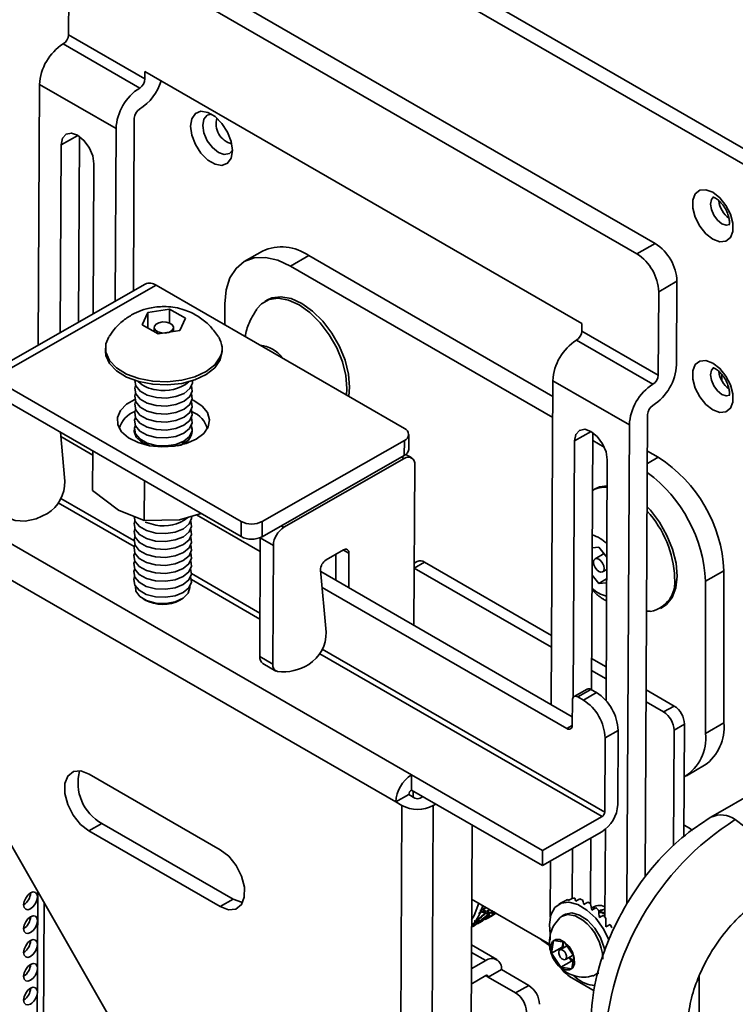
# Model space of a CAD drawing. Header units: millimetres. Extents: x 1 to 1119, y -1 to 863.
# Tile 201 of 211: x 1007 to 1032, y 624 to 658. Entities that reach past the tile are written whole.
import ezdxf

# ---------------------------------------------------------------- set-up
doc = ezdxf.new("R2010")
doc.units = ezdxf.units.MM

msp = doc.modelspace()

# ---------------------------------------------------------------- linework, layer by layer
at = {"color": 7, "linetype": 'Continuous', "lineweight": 35}
for p, q in [((1038.8686, 649.3865), (754.6574, 813.4581)), ((754.255, 813.146), (1038.7995, 648.882)), ((1028.8205, 650.1856), (1010.1116, 660.986)), ((1009.4854, 660.6287), (1028.1942, 649.8283)), ((1008.7186, 657.3354), (1008.7327, 660.194)), ((1011.3378, 655.8233), (1008.7186, 657.3354)), ((1008.538, 657.0249), (1011.1572, 655.5128)), ((978.5632, 656.1615), (1020.471, 631.9686)), ((1011.3391, 656.0821), (1011.3378, 655.8233)), ((1026.3062, 647.4418), (1011.3391, 656.0821)), ((1007.6834, 646.7053), (1007.7275, 655.6318)), ((1010.3468, 654.1198), (1007.7275, 655.6318)), ((1019.9309, 631.0402), (978.0231, 655.2331)), ((1010.9437, 648.5659), (1010.973, 654.4771)), ((1010.3468, 654.1198), (1010.3175, 648.2085)), ((1009.0937, 653.8532), (1009.0622, 647.4921)), ((1008.4678, 653.5666), (1008.436, 647.1348)), ((1009.5649, 647.779), (1009.5903, 652.9185)), ((1028.1942, 649.8283), (1028.8205, 650.1856)), ((1015.3643, 649.9248), (1014.7381, 649.5633)), ((1016.9517, 649.7676), (1016.3255, 649.4061)), ((1025.3112, 644.9417), (1016.9517, 649.7676)), ((1016.3255, 649.4061), (1025.3076, 644.2208)), ((1011.3424, 648.7934), (1005.7504, 645.6022)), ((1011.7219, 648.7557), (1006.1299, 645.5645)), ((1011.7219, 648.7557), (1020.2271, 643.8457)), ((1029.5645, 648.887), (1028.9383, 648.5296)), ((1029.5504, 646.0283), (1029.5645, 648.887)), ((1028.9383, 648.5296), (1028.9242, 645.6709)), ((1014.0804, 647.3941), (1014.0804, 648.1096)), ((1015.5331, 648.2509), (1015.4435, 648.1992)), ((1011.4377, 647.8215), (1011.2449, 647.3944)), ((1011.4351, 647.2865), (1011.4377, 647.8215)), ((1012.1796, 647.9371), (1011.4377, 647.8215)), ((1012.1772, 647.4592), (1012.1796, 647.9371)), ((1012.7285, 647.6255), (1012.1796, 647.9371)), ((1011.2449, 647.3944), (1011.7939, 647.0829)), ((1012.5357, 647.1984), (1012.7285, 647.6255)), ((1026.3049, 647.183), (1026.3062, 647.4418)), ((1011.6524, 647.3049), (1011.6517, 647.1636)), ((1011.7939, 647.0829), (1012.5357, 647.1984)), ((1012.3183, 647.1645), (1012.319, 647.3016)), ((1028.9242, 645.6709), (1026.3049, 647.183)), ((1026.1243, 646.8725), (1028.7435, 645.3604)), ((1009.9822, 646.598), (1009.9817, 646.4943)), ((1013.9178, 646.1904), (1013.9816, 646.4745)), ((1013.9816, 646.4745), (1013.9821, 646.5782)), ((1031.0981, 645.4858), (1031.0981, 645.6956)), ((1014.6352, 640.6545), (1006.1299, 645.5645)), ((1025.2589, 634.3777), (1025.3139, 645.4795)), ((1027.9331, 643.9674), (1025.3139, 645.4795)), ((1014.6326, 640.1366), (1006.1274, 645.0466)), ((1028.4809, 628.4769), (1028.5593, 644.3248)), ((1027.9331, 643.9674), (1027.8518, 627.5394)), ((1008.5931, 642.0316), (1008.4411, 643.7109)), ((1010.473, 643.9048), (1010.451, 643.866)), ((1013.4771, 643.8683), (1013.4647, 643.89)), ((1013.4707, 643.8674), (1013.4771, 643.8683)), ((1020.3733, 643.1203), (1020.3759, 643.6382)), ((1026.68, 643.7008), (1026.6364, 634.8862)), ((1008.4543, 643.5655), (1009.5493, 642.9333)), ((1012.6957, 643.4085), (1012.6045, 643.3134)), ((1020.2271, 643.4334), (1015.3536, 640.6522)), ((1020.2245, 642.9155), (1020.2271, 643.4334)), ((1026.0541, 643.4142), (1026.0107, 634.6313)), ((1026.6787, 643.4293), (1027.076, 643.2)), ((1009.5432, 641.7116), (1009.55, 643.0708)), ((1020.4759, 642.8354), (1020.2767, 642.9504)), ((1028.9254, 642.8553), (1028.5531, 643.0702)), ((1020.2245, 642.9155), (1015.351, 640.1343)), ((1016.0988, 640.4573), (1020.224, 642.8115)), ((1020.5812, 642.6005), (1020.5539, 637.0939)), ((1027.1358, 634.5078), (1027.1767, 642.7662)), ((1011.3191, 642.0495), (1011.3123, 640.6903)), ((1009.5432, 641.7116), (1010.427, 641.0425)), ((1026.7584, 641.7707), (1026.6702, 641.7197)), ((1010.427, 641.0425), (1011.3123, 640.6903)), ((1012.5198, 640.7137), (1013.2682, 640.9243)), ((1011.3123, 640.6903), (1012.5198, 640.7137)), ((1013.1077, 640.8791), (1015.288, 639.6205)), ((1014.6326, 640.1366), (1014.6352, 640.6545)), ((1015.3536, 640.6522), (1015.351, 640.1343)), ((1015.2702, 636.0232), (1015.2903, 640.0945)), ((1015.2903, 640.0945), (1015.2905, 640.1048)), ((1015.7376, 639.8363), (1015.2903, 640.0945)), ((1015.7174, 635.765), (1015.7376, 639.8363)), ((1018.1415, 639.6786), (1017.5419, 639.3364)), ((1018.3216, 638.3826), (1018.3275, 639.5687)), ((1026.6605, 639.7531), (1026.8923, 639.7709)), ((1027.0662, 639.5524), (1026.7587, 639.3749)), ((1026.8923, 639.7709), (1027.1602, 639.4342)), ((1027.0327, 639.5945), (1027.0322, 639.5328)), ((1017.8744, 638.6407), (1017.8788, 639.5287)), ((1020.6672, 639.2882), (1020.5645, 639.2296)), ((1020.9211, 639.263), (1025.2707, 636.752)), ((1026.658, 639.2532), (1026.7065, 639.2812)), ((1017.3547, 638.991), (1017.5473, 636.8624)), ((1017.3595, 638.938), (1025.9792, 633.9619)), ((1020.5636, 639.0583), (1025.2687, 636.3422)), ((1027.017, 638.9274), (1027.1581, 639.0089)), ((1031.1704, 638.9668), (1030.5442, 638.6053)), ((1031.1704, 633.753), (1031.1704, 638.9668)), ((1026.8834, 638.5315), (1026.6559, 638.8175)), ((1026.8834, 638.5315), (1027.1565, 638.6891)), ((1027.1558, 638.5524), (1026.8834, 638.5315)), ((1030.5442, 638.6053), (1030.5442, 633.3915)), ((1017.4085, 638.3963), (1025.7896, 633.558)), ((1011.2719, 638.0067), (1011.3451, 637.9634)), ((1012.5338, 637.9576), (1012.6074, 638.0001)), ((1028.5259, 637.5754), (1028.6522, 637.5794)), ((1029.002, 637.6774), (1029.0915, 637.7291)), ((1015.7174, 635.765), (1015.2702, 636.0232)), ((1026.6417, 635.9605), (1027.1416, 635.6719)), ((1015.3754, 635.7882), (1015.8226, 635.53)), ((1026.6397, 635.5507), (1027.1396, 635.2621)), ((1003.4414, 635.3448), (1015.3465, 614.5664)), ((1026.4852, 634.9103), (1026.038, 634.6551)), ((1026.1702, 634.642), (1026.6174, 634.8972)), ((1026.6174, 634.8972), (1026.8045, 634.7892)), ((1028.5126, 634.8805), (1029.4673, 634.3294)), ((1025.9777, 633.6667), (1025.982, 634.5333)), ((1026.3573, 634.534), (1026.1702, 634.642)), ((1026.3573, 634.534), (1026.8045, 634.7892)), ((1028.5106, 634.4707), (1029.1093, 634.1251)), ((1029.1093, 634.1251), (1029.4673, 634.3294)), ((1027.1013, 633.2353), (1027.5485, 633.4905)), ((1027.5485, 633.4905), (1027.536, 630.9496)), ((1029.4664, 633.5017), (1029.4468, 629.5331)), ((1029.8244, 633.706), (1029.4664, 633.5017)), ((1029.8244, 633.706), (1029.8054, 629.8626)), ((1030.5442, 633.3915), (1031.1704, 633.753)), ((1027.1013, 633.2353), (1027.0888, 630.6943)), ((1035.5621, 633.3085), (1030.7302, 630.5191)), ((1029.8865, 631.9378), (1030.5127, 632.2993)), ((1009.4288, 631.997), (1013.9189, 629.4049)), ((1020.4685, 631.4507), (1020.471, 631.9686)), ((1024.9612, 629.3765), (1020.471, 631.9686)), ((1024.9586, 628.8586), (1020.4685, 631.4507)), ((1019.9309, 631.0402), (1020.3782, 631.2954)), ((1020.5895, 631.1734), (1020.3782, 631.2954)), ((1020.5258, 631.4176), (1020.5248, 631.2108)), ((1020.8599, 631.2247), (1020.7691, 631.1728)), ((1019.4221, 485.3239), (1020.1423, 630.9182)), ((1019.9309, 631.0402), (1020.1423, 630.9182)), ((1021.2163, 630.9147), (1020.4961, 485.3203)), ((1021.3072, 630.9665), (1021.2163, 630.9147)), ((1026.9984, 630.5391), (1024.9612, 629.3765)), ((1009.4191, 630.0471), (1009.8664, 630.3023)), ((1014.3565, 627.7102), (1009.8664, 630.3023)), ((1021.83, 486.0815), (1022.5431, 630.253)), ((1027.0991, 627.089), (1027.114, 630.1038)), ((1029.9904, 630.1421), (1029.8073, 630.2478)), ((1029.9904, 630.1421), (1030.1017, 630.0674)), ((1013.9093, 627.455), (1009.4191, 630.0471)), ((1026.9959, 630.0212), (1024.9586, 628.8586)), ((1026.6113, 629.8017), (1026.6001, 627.5531)), ((1025.985, 629.4443), (1025.9766, 627.7355)), ((1024.9586, 628.8586), (1024.9612, 629.3765)), ((1025.2229, 627.0903), (1025.2324, 629.0148)), ((1007.664, 627.975), (1007.053, 504.452)), ((1025.9798, 627.7374), (1025.8413, 627.6583)), ((1014.3565, 627.7102), (1013.9093, 627.455)), ((1025.1989, 626.1704), (1022.5306, 627.7108)), ((1025.6209, 627.5897), (1025.5225, 627.5335)), ((1025.7593, 627.6687), (1025.6208, 627.5897)), ((1025.8316, 627.7028), (1025.8475, 627.6619)), ((1026.235, 627.7164), (1026.0965, 627.6374)), ((1026.5089, 627.6072), (1026.3704, 627.5282)), ((1026.7843, 627.4166), (1026.6458, 627.3375)), ((1022.8434, 627.2942), (1022.8495, 627.2857)), ((1022.876, 627.2733), (1022.8537, 627.3043)), ((1022.9171, 627.3585), (1022.9342, 627.3346)), ((1023.0206, 627.3184), (1022.9597, 627.2604)), ((1022.9597, 627.2604), (1022.9839, 627.2282)), ((1022.9597, 627.2604), (1022.9829, 627.2522)), ((1023.0071, 627.2199), (1022.983, 627.2521)), ((1023.0473, 627.1276), (1023.0164, 627.1237)), ((1023.0182, 627.0706), (1023.0687, 627.0997)), ((1023.0977, 627.1582), (1023.0472, 627.1278)), ((1023.0546, 627.2957), (1023.0686, 627.2771)), ((1023.0765, 627.225), (1023.1021, 627.1923)), ((1023.0874, 627.062), (1023.268, 627.1662)), ((1023.1222, 627.1881), (1023.0966, 627.2208)), ((1023.1443, 627.1839), (1023.0977, 627.1582)), ((1023.0992, 627.1188), (1023.188, 627.1235)), ((1023.1911, 627.2378), (1023.1347, 627.2145)), ((1023.1347, 627.2145), (1023.1447, 627.1839)), ((1023.1762, 627.2548), (1023.1868, 627.2412)), ((1023.1879, 627.1237), (1023.2664, 627.1817)), ((1023.2263, 627.2125), (1023.2343, 627.2328)), ((1023.2669, 627.1816), (1023.2263, 627.2125)), ((1023.2594, 627.2183), (1023.2867, 627.186)), ((1023.2916, 627.2289), (1023.3172, 627.1961)), ((1025.7218, 627.1843), (1025.6322, 627.1331)), ((1026.9004, 627.1364), (1026.9557, 627.1098)), ((1026.9036, 627.0989), (1026.924, 627.0881)), ((1027.0438, 627.1565), (1026.9053, 627.0774)), ((1026.9655, 627.3261), (1026.9623, 627.3243)), ((1022.5594, 626.7735), (1022.5258, 626.7487)), ((1022.5684, 626.7899), (1022.5595, 626.7733)), ((1022.5658, 626.7728), (1022.6116, 626.7997)), ((1022.6116, 626.7997), (1022.6628, 626.8289)), ((1022.6442, 626.9352), (1022.6473, 626.9298)), ((1022.667, 626.9251), (1022.6538, 626.9484)), ((1022.7232, 626.994), (1022.7319, 626.9786)), ((1022.7517, 626.9656), (1022.7253, 626.9504)), ((1022.7253, 626.9504), (1022.7405, 626.9249)), ((1022.7253, 626.9504), (1022.7311, 626.9502)), ((1022.7517, 626.9656), (1022.7311, 626.9503)), ((1022.7405, 626.9249), (1022.7444, 626.9147)), ((1022.9052, 626.9771), (1022.8902, 627)), ((1022.937, 627.0249), (1022.9595, 627.0374)), ((1022.9449, 627.0293), (1022.9566, 627.0122)), ((1022.9651, 627.0254), (1022.9576, 627.0364)), ((1022.9635, 627.0402), (1022.98, 627.015)), ((1022.98, 627.015), (1022.9883, 627.006)), ((1027.2713, 626.8433), (1027.1327, 626.7642)), ((1025.219, 626.309), (1025.22, 626.5048)), ((1023.3916, 625.6412), (1022.5228, 626.1428)), ((1025.3339, 626.2886), (1025.2659, 625.8599)), ((1025.2659, 625.8599), (1025.6336, 626.0697)), ((1025.7165, 626.2357), (1025.3339, 626.2886)), ((1025.7977, 626.1114), (1025.5541, 625.9724)), ((1025.6336, 626.0697), (1025.6611, 626.2433)), ((1025.6583, 626.0319), (1025.6336, 626.0697)), ((1026.0311, 625.754), (1025.7165, 626.2357)), ((1025.5806, 625.3782), (1025.2659, 625.8599)), ((1025.743, 625.6415), (1026.0064, 625.7918)), ((1025.9483, 625.588), (1025.8671, 625.7123)), ((1025.9632, 625.3253), (1026.0311, 625.754)), ((1022.5187, 625.319), (1023.0119, 625.6036)), ((1025.5806, 625.3782), (1025.9483, 625.588)), ((1025.9632, 625.3253), (1025.5806, 625.3782)), ((1026.0036, 625.5804), (1025.9483, 625.588)), ((1022.5162, 624.801), (1023.0119, 625.0872)), ((1023.1017, 625.0354), (1023.5489, 625.2935)), ((1023.1017, 625.0354), (1024.0371, 624.4953)), ((1023.5489, 625.2935), (1024.4843, 624.7535)), ((1026.1129, 625.0169), (1026.0267, 625.0871)), ((1026.7821, 625.1183), (1026.8716, 625.1694)), ((1026.8844, 625.177), (1026.8716, 625.1694)), ((1030.3242, 597.6446), (1030.3242, 625.0598)), ((1024.0371, 624.4953), (1024.4843, 624.7535)), ((1026.7283, 624.5687), (1025.9631, 625.0104))]:
    msp.add_line(p, q, dxfattribs=at)
at = {"color": 8, "linetype": 'Continuous', "lineweight": 35}
for p, q in [((1008.4678, 653.5666), (1009.0356, 653.8906)), ((1026.0541, 643.4142), (1026.622, 643.7382)), ((1020.224, 642.8115), (1020.1337, 642.8636)), ((1028.551, 642.6392), (1028.9254, 642.8553)), ((1008.3698, 641.2932), (1010.9687, 639.7929)), ((1010.9617, 640.0043), (1008.4603, 641.4483)), ((1016.0085, 640.5095), (1016.0988, 640.4573)), ((1018.1393, 639.6773), (1018.3275, 639.5687)), ((1020.9211, 639.263), (1020.5636, 639.059)), ((1012.9281, 638.6618), (1015.2765, 637.306)), ((1015.2776, 637.5128), (1012.9311, 638.8674)), ((1027.0888, 630.6943), (1017.4145, 636.2792)), ((1017.3241, 636.124), (1026.9984, 630.5391)), ((1025.9777, 633.6654), (1025.7896, 633.558)), ((1007.2754, 504.1418), (1007.886, 627.5874)), ((1022.893, 627.3549), (1022.8598, 627.3357)), ((1023.021, 627.2958), (1022.9597, 627.2604)), ((1023.2866, 627.234), (1023.2594, 627.2183)), ((1022.6116, 626.7997), (1022.6123, 626.8184)), ((1023.0119, 625.6036), (1022.5215, 625.8867)), ((1023.0119, 625.0872), (1023.1017, 625.0354))]:
    msp.add_line(p, q, dxfattribs=at)
at = {"color": 7, "linetype": 'Continuous', "lineweight": 35, "flags": 128}
for points in [[(1014.336, 653.372), (1014.2926, 653.1131), (1014.1678, 652.9355), (1013.9765, 652.8606), (1013.7419, 652.8974), (1013.4923, 653.0416), (1013.2576, 653.2756), (1013.0664, 653.5713), (1012.9416, 653.8931), (1012.8982, 654.202), (1012.9416, 654.461), (1013.0664, 654.6386), (1013.2576, 654.7135), (1013.4923, 654.6766), (1013.7419, 654.5325), (1013.9765, 654.2985), (1014.1678, 654.0027), (1014.2926, 653.681), (1014.336, 653.372)], [(1013.6237, 654.6133), (1013.4747, 654.578), (1013.3588, 654.4446), (1013.3181, 654.2318), (1013.3588, 653.972), (1013.4747, 653.7048), (1013.6482, 653.4707), (1013.8528, 653.3056), (1014.0574, 653.2345), (1014.2309, 653.2682), (1014.336, 653.3796)], [(1009.5903, 652.9185), (1009.5488, 653.1919), (1009.4282, 653.473), (1009.2468, 653.7191), (1009.0323, 653.8925), (1008.8173, 653.967), (1008.6345, 653.9313), (1008.5118, 653.7906), (1008.4678, 653.5666)], [(1030.7962, 651.9371), (1030.5584, 652.026), (1030.3493, 652.0073), (1030.1941, 651.8833), (1030.1115, 651.6689), (1030.1115, 651.3901), (1030.1941, 651.0804), (1030.3493, 650.7771), (1030.5584, 650.517), (1030.7962, 650.3313), (1031.0341, 650.2424), (1031.2432, 650.2611), (1031.3984, 650.3851), (1031.481, 650.5995), (1031.481, 650.8783), (1031.3984, 651.1881), (1031.2432, 651.4913), (1031.0341, 651.7514), (1030.7962, 651.9371)], [(1016.3255, 649.4061), (1015.8875, 649.6091), (1015.4663, 649.7047), (1015.0782, 649.6892), (1014.738, 649.5632), (1014.4588, 649.3315), (1014.2513, 649.0031), (1014.1235, 648.5905), (1014.0804, 648.1096)], [(1018.3218, 644.9456), (1018.3495, 645.2619), (1018.3112, 645.7084), (1018.192, 646.181), (1017.9981, 646.6561), (1017.739, 647.1098), (1017.4278, 647.5194), (1017.0801, 647.8644), (1016.7133, 648.1274), (1016.3458, 648.2953), (1015.9961, 648.3596), (1015.6817, 648.3172), (1015.5331, 648.2509)], [(1018.2463, 644.9892), (1018.2599, 645.2102), (1018.2216, 645.6566), (1018.1025, 646.1293), (1017.9085, 646.6044), (1017.6494, 647.0581), (1017.3382, 647.4677), (1016.9905, 647.8127), (1016.6237, 648.0757), (1016.2563, 648.2436), (1015.9065, 648.3079), (1015.5921, 648.2655), (1015.3287, 648.1183), (1015.1755, 647.9477)], [(1011.663, 647.3523), (1011.6556, 647.2778), (1011.6985, 647.2072), (1011.785, 647.1512), (1011.9022, 647.1183), (1012.032, 647.1137), (1012.1548, 647.1379), (1012.2519, 647.1872), (1012.3084, 647.2543), (1012.3158, 647.3288), (1012.2729, 647.3994), (1012.1863, 647.4554), (1012.0692, 647.4882), (1011.9393, 647.4929), (1011.8165, 647.4687), (1011.7195, 647.4193), (1011.663, 647.3523)], [(1010.1035, 646.988), (1009.9984, 646.7407), (1009.9975, 646.453), (1010.1212, 646.1737), (1010.3619, 645.9205), (1010.7044, 645.7092), (1011.1272, 645.5532), (1011.6037, 645.4622), (1012.104, 645.4419), (1012.5966, 645.4937), (1013.0506, 645.6142), (1013.4375, 645.7959), (1013.7329, 646.0274), (1013.9184, 646.2941), (1013.9184, 646.2941)], [(1009.9817, 646.4943), (1009.997, 646.3493), (1010.1207, 646.07), (1010.3614, 645.8168), (1010.7039, 645.6055), (1011.1267, 645.4495), (1011.6032, 645.3585), (1012.1035, 645.3382), (1012.5961, 645.3899), (1013.0501, 645.5105), (1013.437, 645.6922), (1013.7324, 645.9237), (1013.9178, 646.1904)], [(1030.7962, 646.0853), (1030.5584, 646.1741), (1030.3493, 646.1554), (1030.1941, 646.0314), (1030.1115, 645.8171), (1030.1115, 645.5382), (1030.1941, 645.2285), (1030.3493, 644.9253), (1030.5584, 644.6651), (1030.7962, 644.4794), (1031.0341, 644.3905), (1031.2432, 644.4092), (1031.3984, 644.5333), (1031.481, 644.7476), (1031.481, 645.0265), (1031.3984, 645.3362), (1031.2432, 645.6394), (1031.0341, 645.8996), (1030.7962, 646.0853)], [(1011.0169, 645.3155), (1010.9902, 645.2221), (1011.023, 645.0259), (1011.1707, 644.8476), (1011.4154, 644.7088), (1011.7276, 644.626)], [(1010.9909, 645.4905), (1011.0244, 645.2989), (1011.1721, 645.1206), (1011.4168, 644.9817), (1011.729, 644.899)], [(1011.7276, 644.626), (1012.0697, 644.6094), (1012.4004, 644.6609), (1012.6798, 644.7743), (1012.8742, 644.936), (1012.9601, 645.1264), (1012.9348, 645.306)], [(1011.729, 644.899), (1012.0711, 644.8824), (1012.4017, 644.9339), (1012.6811, 645.0473), (1012.8755, 645.209), (1012.9615, 645.3993), (1012.9624, 645.4807)], [(1011.0197, 645.0518), (1010.9888, 644.9491), (1011.0217, 644.753), (1011.1694, 644.5747), (1011.4141, 644.4358), (1011.7263, 644.3531)], [(1011.7263, 644.3531), (1012.0684, 644.3365), (1012.399, 644.388), (1012.6784, 644.5014), (1012.8728, 644.663), (1012.9588, 644.8534), (1012.9334, 645.033)], [(1010.9931, 644.8359), (1010.7083, 644.6708), (1010.497, 644.4557), (1010.3949, 644.2156), (1010.4096, 643.9682), (1010.5401, 643.7319), (1010.7766, 643.5241), (1011.1016, 643.3604), (1011.491, 643.2528), (1011.9159, 643.2094), (1012.3448, 643.2333), (1012.7459, 643.3227), (1013.0895, 643.4711), (1013.0895, 643.4711)], [(1011.0142, 644.7695), (1010.9875, 644.6762), (1011.0203, 644.48), (1011.168, 644.3017), (1011.4127, 644.1629), (1011.7249, 644.0801)], [(1011.7249, 644.0801), (1012.067, 644.0635), (1012.3977, 644.115), (1012.6771, 644.2284), (1012.8715, 644.3901), (1012.9574, 644.5805), (1012.9321, 644.7601)], [(1013.0895, 643.4711), (1013.3501, 643.6675), (1013.5082, 643.8972), (1013.5523, 644.1432), (1013.4791, 644.3874), (1013.2939, 644.6115), (1013.0105, 644.799), (1012.9539, 644.8262)], [(1011.0128, 644.4966), (1010.9861, 644.4032), (1011.019, 644.207), (1011.1667, 644.0288), (1011.4114, 643.8899), (1011.7236, 643.8072)], [(1011.7236, 643.8072), (1012.0657, 643.7906), (1012.3963, 643.8421), (1012.6757, 643.9555), (1012.8701, 644.1171), (1012.9561, 644.3075), (1012.9308, 644.4871)], [(1011.0101, 643.9507), (1010.9834, 643.8573), (1011.0163, 643.6611), (1011.164, 643.4829), (1011.4087, 643.344), (1011.7209, 643.2613)], [(1011.0115, 644.2236), (1010.9848, 644.1303), (1011.0176, 643.9341), (1011.1653, 643.7558), (1011.41, 643.6169), (1011.7222, 643.5342)], [(1011.7209, 643.2613), (1012.063, 643.2446), (1012.3936, 643.2961), (1012.673, 643.4096), (1012.8674, 643.5712), (1012.9534, 643.7616), (1012.928, 643.9412)], [(1011.7222, 643.5342), (1012.0643, 643.5176), (1012.395, 643.5691), (1012.6744, 643.6825), (1012.8688, 643.8442), (1012.9547, 644.0346), (1012.9294, 644.2141)], [(1010.9834, 643.8569), (1010.9684, 643.7434), (1011.0351, 643.5504), (1011.2112, 643.3812), (1011.4761, 643.2557)], [(1027.1767, 642.7662), (1027.1352, 643.0396), (1027.0146, 643.3207), (1026.8332, 643.5667), (1026.6186, 643.7401), (1026.4036, 643.8147), (1026.2208, 643.7789), (1026.0981, 643.6383), (1026.0541, 643.4142)], [(1006.0227, 642.0906), (1006.0586, 641.6644), (1006.1693, 641.2981), (1006.3505, 641.0057), (1006.5954, 640.7985), (1006.8944, 640.6844), (1007.2361, 640.6678), (1007.6073, 640.7494), (1007.9939, 640.926)], [(1027.1723, 641.8798), (1026.907, 641.8369), (1026.7584, 641.7707)], [(1029.0915, 637.7291), (1029.2064, 637.8099), (1029.4055, 638.0543), (1029.5304, 638.3837), (1029.5748, 638.7817), (1029.5365, 639.2281), (1029.4174, 639.7008), (1029.2234, 640.1758), (1028.9643, 640.6296), (1028.6531, 641.0392), (1028.5718, 641.1292)], [(1010.9657, 640.8209), (1011.0014, 640.6586), (1011.1491, 640.4804), (1011.3938, 640.3415), (1011.706, 640.2588)], [(1010.9939, 640.6752), (1010.9672, 640.5818), (1011.0001, 640.3857), (1011.1478, 640.2074), (1011.3925, 640.0685), (1011.7047, 639.9858)], [(1011.3492, 640.6339), (1011.3952, 640.6144), (1011.7074, 640.5317)], [(1011.7047, 639.9858), (1012.0468, 639.9692), (1012.3774, 640.0207), (1012.6568, 640.1341), (1012.8512, 640.2958), (1012.9372, 640.4861), (1012.9118, 640.6657)], [(1011.706, 640.2588), (1012.0481, 640.2421), (1012.3788, 640.2936), (1012.6582, 640.4071), (1012.8526, 640.5687), (1012.9385, 640.7591), (1012.9407, 640.8271)], [(1010.9926, 640.4023), (1010.9659, 640.3089), (1010.9987, 640.1127), (1011.1464, 639.9345), (1011.3911, 639.7956), (1011.7033, 639.7128)], [(1011.7033, 639.7128), (1012.0454, 639.6962), (1012.3761, 639.7477), (1012.6555, 639.8611), (1012.8499, 640.0228), (1012.9358, 640.2132), (1012.9105, 640.3928)], [(1010.9912, 640.1293), (1010.9645, 640.0359), (1010.9974, 639.8398), (1011.1451, 639.6615), (1011.3898, 639.5226), (1011.702, 639.4399)], [(1011.702, 639.4399), (1012.0441, 639.4233), (1012.3747, 639.4748), (1012.6541, 639.5882), (1012.8485, 639.7498), (1012.9345, 639.9402), (1012.9091, 640.1198)], [(1010.9885, 639.5834), (1010.9618, 639.49), (1010.9947, 639.2939), (1011.1424, 639.1156), (1011.3871, 638.9767), (1011.6993, 638.894)], [(1010.9899, 639.8563), (1010.9632, 639.763), (1010.996, 639.5668), (1011.1437, 639.3885), (1011.3884, 639.2497), (1011.7006, 639.1669)], [(1011.6993, 638.894), (1012.0414, 638.8774), (1012.372, 638.9289), (1012.6514, 639.0423), (1012.8458, 639.2039), (1012.9318, 639.3943), (1012.9064, 639.5739)], [(1011.7006, 639.1669), (1012.0427, 639.1503), (1012.3734, 639.2018), (1012.6528, 639.3152), (1012.8472, 639.4769), (1012.9331, 639.6673), (1012.9078, 639.8469)], [(1010.9872, 639.3104), (1010.9605, 639.2171), (1010.9933, 639.0209), (1011.141, 638.8426), (1011.3857, 638.7037), (1011.6979, 638.621)], [(1011.6979, 638.621), (1012.04, 638.6044), (1012.3707, 638.6559), (1012.6501, 638.7693), (1012.8445, 638.931), (1012.9304, 639.1214), (1012.9051, 639.301)], [(1027.0705, 639.044), (1027.0572, 639.1325), (1027.0181, 639.2239), (1026.9592, 639.3042), (1026.8894, 639.3612), (1026.8194, 639.3863), (1026.7598, 639.3755), (1026.7197, 639.3306), (1026.7052, 639.2584), (1026.7185, 639.1698), (1026.7576, 639.0784), (1026.8166, 638.9981), (1026.8864, 638.9411), (1026.9564, 638.9161), (1027.016, 638.9268), (1027.0561, 638.9718), (1027.0705, 639.044)], [(1010.9858, 639.0375), (1010.9591, 638.9441), (1010.992, 638.7479), (1011.1397, 638.5697), (1011.3844, 638.4308), (1011.6966, 638.3481)], [(1011.6966, 638.3481), (1012.0387, 638.3314), (1012.3693, 638.383), (1012.6487, 638.4964), (1012.8431, 638.658), (1012.9291, 638.8484), (1012.9037, 639.028)], [(1010.9845, 638.7645), (1010.9578, 638.6712), (1010.9906, 638.475), (1011.1383, 638.2967), (1011.383, 638.1578), (1011.6952, 638.0751)], [(1011.6952, 638.0751), (1012.0373, 638.0585), (1012.368, 638.11), (1012.6474, 638.2234), (1012.8418, 638.3851), (1012.9277, 638.5755), (1012.9024, 638.755)], [(1011.0103, 638.4388), (1011.0256, 638.2717), (1011.1576, 638.0889), (1011.3954, 637.9454), (1011.707, 637.8606)], [(1011.707, 637.8606), (1012.0503, 637.8459), (1012.3788, 637.9034), (1012.6484, 638.0253), (1012.8224, 638.1951), (1012.8775, 638.3898), (1012.8733, 638.4296)], [(1009.4288, 631.997), (1009.1406, 632.1044), (1008.8865, 632.0813), (1008.6973, 631.9304), (1008.5957, 631.6699), (1008.594, 631.3313), (1008.6925, 630.9554), (1008.8791, 630.5876), (1009.1315, 630.2721), (1009.4191, 630.0471)], [(1013.9189, 629.4049), (1014.2066, 629.1799), (1014.459, 628.8644), (1014.6456, 628.4965), (1014.7441, 628.1206), (1014.7424, 627.782), (1014.6408, 627.5215), (1014.4516, 627.3706), (1014.1975, 627.3475), (1013.9093, 627.455)], [(1007.4181, 627.3799), (1007.5083, 627.4527), (1007.5848, 627.5558), (1007.6359, 627.6736), (1007.6538, 627.7881), (1007.6359, 627.8819), (1007.5848, 627.9407), (1007.5083, 627.9556), (1007.4181, 627.9242), (1007.3279, 627.8514), (1007.2515, 627.7483), (1007.2004, 627.6305), (1007.1824, 627.516), (1007.2004, 627.4222), (1007.2515, 627.3634), (1007.3279, 627.3485), (1007.4181, 627.3799)], [(1014.6854, 627.5978), (1014.6447, 627.6027), (1014.3565, 627.7102)], [(1022.5271, 627.004), (1022.6198, 627.1548), (1022.7803, 627.5667)], [(1025.22, 626.5048), (1025.1924, 626.8383), (1025.2448, 627.1685), (1025.3823, 627.4183), (1025.594, 627.5675), (1025.8625, 627.6041), (1026.1663, 627.5251), (1026.4806, 627.3368), (1026.78, 627.0545), (1027.0402, 626.7012), (1027.2401, 626.3057)], [(1026.7876, 627.4826), (1026.7438, 627.4362), (1026.7061, 627.3772)], [(1007.4181, 626.5633), (1007.5083, 626.6361), (1007.5848, 626.7393), (1007.6359, 626.857), (1007.6538, 626.9716), (1007.6359, 627.0654), (1007.5848, 627.1242), (1007.5083, 627.139), (1007.4181, 627.1077), (1007.3279, 627.0349), (1007.2515, 626.9317), (1007.2004, 626.8139), (1007.1824, 626.6994), (1007.2004, 626.6056), (1007.2515, 626.5468), (1007.3279, 626.532), (1007.4181, 626.5633)], [(1025.5502, 627.0709), (1025.6047, 627.1159), (1025.8181, 627.1863), (1026.0737, 627.1417), (1026.3437, 626.987)], [(1025.7218, 627.1843), (1025.7423, 627.1952), (1025.9687, 627.237), (1026.2305, 627.164), (1026.4996, 626.984), (1026.7466, 626.7165), (1026.9449, 626.3906), (1027.073, 626.0414), (1027.0972, 625.9274)], [(1026.8795, 627.2651), (1027.0405, 627.2552), (1027.0998, 627.2325)], [(1027.1005, 627.366), (1027.0974, 627.3663), (1026.939, 627.3353), (1026.8835, 627.2909)], [(1026.8884, 627.2511), (1027.0055, 627.2352), (1027.0996, 627.1952)], [(1026.8969, 627.2684), (1027.0195, 627.3473), (1027.1004, 627.3548)], [(1007.4181, 625.7468), (1007.5083, 625.8196), (1007.5848, 625.9227), (1007.6359, 626.0405), (1007.6538, 626.155), (1007.6359, 626.2488), (1007.5848, 626.3076), (1007.5083, 626.3225), (1007.4181, 626.2911), (1007.3279, 626.2184), (1007.2515, 626.1152), (1007.2004, 625.9974), (1007.1824, 625.8829), (1007.2004, 625.7891), (1007.2515, 625.7303), (1007.3279, 625.7154), (1007.4181, 625.7468)], [(1024.8707, 626.3599), (1024.9407, 626.3014), (1025.2327, 626.0996)], [(1026.0529, 625.4969), (1026.0483, 625.6853), (1025.9828, 625.8922), (1025.8664, 626.0862), (1025.7168, 626.2376), (1025.5569, 626.3235), (1025.4109, 626.3307), (1025.3011, 626.2582), (1025.2442, 626.117), (1025.2488, 625.9285), (1025.3143, 625.7216), (1025.4307, 625.5277), (1025.5803, 625.3763), (1025.7402, 625.2904), (1025.8862, 625.2832), (1025.996, 625.3557), (1026.0529, 625.4969)], [(1025.7814, 625.7051), (1025.7798, 625.767), (1025.7583, 625.8349), (1025.7201, 625.8987), (1025.671, 625.9484), (1025.6184, 625.9766), (1025.5705, 625.979), (1025.5344, 625.9551), (1025.5157, 625.9088), (1025.5172, 625.8469), (1025.5388, 625.7789), (1025.577, 625.7152), (1025.6261, 625.6655), (1025.6787, 625.6373), (1025.7266, 625.6349), (1025.7627, 625.6587), (1025.7814, 625.7051)], [(1007.6511, 625.378), (1007.6359, 625.4323), (1007.5848, 625.4911), (1007.5083, 625.506), (1007.4181, 625.4746), (1007.3279, 625.4018), (1007.2515, 625.2987), (1007.2004, 625.1809), (1007.1824, 625.0663), (1007.2004, 624.9725), (1007.2515, 624.9137), (1007.3279, 624.8989), (1007.4181, 624.9302), (1007.4181, 624.9302)], [(1026.8764, 625.1931), (1026.7097, 625.0861), (1026.6877, 625.0796)], [(1007.6472, 624.5822), (1007.6359, 624.6157), (1007.5848, 624.6746), (1007.5083, 624.6894), (1007.4181, 624.6581), (1007.3279, 624.5853), (1007.2515, 624.4821), (1007.2004, 624.3643), (1007.1824, 624.2498), (1007.2004, 624.156), (1007.2515, 624.0972), (1007.3279, 624.0823), (1007.4181, 624.1137), (1007.4181, 624.1137)]]:
    msp.add_lwpolyline(points, dxfattribs=at)
at = {"color": 8, "linetype": 'Continuous', "lineweight": 35, "flags": 128}
for points in [[(1031.3773, 650.8346), (1031.2515, 650.8103), (1031.1027, 650.862), (1030.9538, 650.9821), (1030.8277, 651.1523), (1030.7434, 651.3467), (1030.7138, 651.5356), (1030.7434, 651.6904), (1030.8126, 651.7777)], [(1031.3773, 644.9827), (1031.2515, 644.9584), (1031.1027, 645.0101), (1030.9538, 645.1302), (1030.8277, 645.3004), (1030.7434, 645.4948), (1030.7138, 645.6837), (1030.7434, 645.8385), (1030.8126, 645.9259)], [(1032.3985, 627.6333), (1032.4541, 627.6703), (1032.6355, 627.8915), (1032.73, 628.2086), (1032.73, 628.5959), (1032.6355, 629.0222), (1032.4541, 629.4527), (1032.2006, 629.8527), (1031.8955, 630.1898), (1031.5635, 630.4366)]]:
    msp.add_lwpolyline(points, dxfattribs=at)
at = {"color": 7, "linetype": 'Continuous', "lineweight": 35}
for centre, radius, start, end in [((1008.3287, 657.3544), 0.3903, 302.41516, 357.20508), ((1009.4768, 655.5464), 1.7513, 122.41549, 177.20543), ((1010.2095, 656.2713), 1.7586, 302.47039, 343.18145), ((1010.948, 655.8423), 0.3903, 302.41516, 357.20508), ((1012.096, 654.0344), 1.7513, 122.41549, 177.20543), ((1011.3628, 654.4581), 0.3903, 122.41463, 177.20562), ((1031.8607, 651.7489), 0.8677, 186.77106, 233.55543), ((1016.0217, 648.4694), 1.597, 54.38275, 114.30704), ((1027.9473, 648.8229), 1.6184, 2.26923, 57.35243), ((1027.3212, 648.4655), 1.6184, 2.26919, 57.35278), ((1011.4993, 648.444), 0.383, 54.46663, 114.18122), ((1013.2762, 646.583), 0.7041, 335.7828, 33.44367), ((1025.9151, 647.202), 0.3903, 302.41516, 357.20508), ((1015.1921, 645.6658), 1.0352, 35.37545, 84.62993), ((1027.0631, 645.3941), 1.7513, 122.41549, 177.20543), ((1027.8011, 646.1137), 1.7513, 302.41556, 357.20566), ((1028.5343, 645.69), 0.3903, 302.41516, 357.20508), ((1031.8608, 645.8971), 0.8677, 186.7716, 233.5542), ((1011.8213, 646.2008), 1.0329, 226.50852, 264.94551), ((1012.0029, 646.4711), 1.3275, 258.15032, 309.23322), ((1029.6823, 643.882), 1.7513, 122.41549, 177.20543), ((1028.9492, 644.3057), 0.3903, 122.41463, 177.20562), ((1011.2853, 643.6189), 0.8559, 110.23662, 165.27899), ((1012.6636, 643.6244), 0.8395, 13.69661, 69.79731), ((1012.4021, 643.8018), 0.5536, 275.44103, 4.69921), ((1020.15, 643.6395), 0.2201, 290.50357, 69.49594), ((1020.1214, 643.1468), 0.2533, 294.02525, 353.9899), ((1020.3625, 642.6382), 0.2219, 350.21924, 128.63093), ((1026.2961, 638.745), 4.8794, 2.60547, 57.39453), ((1025.6095, 638.3624), 4.9407, 2.81751, 53.48367), ((1007.3159, 642.0086), 1.2774, 302.05755, 1.02923), ((1027.0967, 640.9404), 0.8884, 85.13995, 118.79499), ((1025.8753, 638.5737), 3.6133, 2.47826, 42.41543), ((1011.979, 641.8475), 1.3435, 258.33507, 307.86792), ((1014.9967, 641.351), 0.7847, 242.56925, 297.05164), ((1016.5173, 639.7983), 0.7807, 122.41632, 177.20507), ((1014.9941, 640.8331), 0.7847, 242.56841, 297.05249), ((1026.3208, 639.0798), 1.1689, 43.94245, 72.99274), ((1018.2136, 639.5883), 0.1156, 350.21761, 128.63528), ((1017.7538, 638.9981), 0.3992, 122.05653, 181.02956), ((1020.7722, 639.0545), 0.2562, 54.46688, 114.18066), ((1028.468, 638.5819), 1.0279, 280.65293, 8.2798), ((1027.382, 639.0976), 1.0274, 224.85703, 257.15689), ((1011.9449, 639.0635), 1.253, 241.39914, 298.03407), ((1016.2701, 636.8395), 1.2774, 302.05755, 1.02923), ((1015.529, 635.998), 0.26, 174.44999, 233.79902), ((1015.9433, 635.7293), 0.2287, 171.01015, 254.25842), ((1016.0647, 637.1403), 1.6414, 263.58587, 302.56289), ((1026.5398, 634.7886), 0.1334, 54.45878, 114.18696), ((1026.097, 634.5514), 0.1164, 51.07268, 188.93428), ((1025.4842, 633.1713), 1.6184, 2.26807, 57.35328), ((1025.9314, 633.4265), 1.6184, 2.26807, 57.35328), ((1029.0482, 633.6752), 0.7769, 2.26951, 57.35272), ((1028.6902, 633.4709), 0.7768, 2.26924, 57.35299), ((1025.8627, 633.6486), 0.1164, 231.0714, 8.93556), ((1029.5899, 633.5925), 1.5887, 305.51359, 5.79791), ((1028.9939, 633.2255), 1.5591, 301.79814, 6.11227), ((1010.6348, 631.6943), 1.59, 164.86806, 241.10007), ((1021.0967, 630.9833), 1.1671, 122.41558, 177.20557), ((1020.5731, 631.2859), 0.1952, 122.41927, 177.20228), ((1020.6799, 631.3475), 0.1961, 242.56035, 297.06185), ((1020.6827, 631.9595), 1.1732, 242.56853, 297.05262), ((1026.3702, 631.0065), 1.1671, 302.41558, 357.20557), ((1026.8938, 630.7039), 0.1952, 302.41462, 357.20433), ((1036.7705, 622.2591), 9.6945, 122.48736, 177.51264), ((1006.9226, 627.9381), 0.4957, 301.60776, 358.39766), ((1026.0453, 627.0767), 0.6639, 88.2127, 95.66118), ((1020.9591, 628.0616), 2.0346, 340.0114, 343.70443), ((1026.0207, 627.2077), 0.5299, 110.90145, 119.5547), ((1025.9945, 626.744), 1.0017, 70.45216, 76.10629), ((1025.7889, 626.2908), 1.5004, 57.00068, 61.3218), ((1026.8983, 627.116), 0.3801, 59.40464, 133.48293), ((1025.4555, 625.8413), 2.0609, 46.35797, 49.85232), ((1006.9226, 627.1215), 0.4957, 301.60689, 358.39854), ((1021.3237, 627.8992), 1.6351, 326.32783, 334.46197), ((1021.1898, 627.9671), 1.7852, 334.34868, 336.92054), ((1021.1142, 628.0009), 1.8681, 336.87579, 337.61666), ((1021.0545, 628.0251), 1.9325, 337.62765, 340.06079), ((1022.6207, 628.2845), 1.2922, 300.06157, 302.61377), ((1022.6493, 628.2378), 1.2374, 302.66637, 305.93633), ((1025.1369, 625.5374), 2.5016, 37.25971, 40.33341), ((1021.6056, 627.6874), 1.2818, 315.89589, 319.58616), ((1021.508, 627.7738), 1.4122, 319.48329, 322.47399), ((1021.1597, 628.038), 1.8493, 322.55449, 323.2407), ((1021.4497, 627.8178), 1.4851, 323.35234, 326.24679), ((1025.2739, 625.5967), 1.7543, 1.73084, 52.42306), ((1024.9894, 625.4308), 2.6837, 28.823, 31.75708), ((1006.9226, 626.305), 0.4957, 301.60776, 358.39766), ((1026.2561, 626.2219), 0.5932, 177.9607, 196.93037), ((1026.3208, 626.1245), 0.6013, 222.50319, 238.70091), ((1006.9226, 625.4885), 0.4957, 301.60676, 358.39817), ((1023.2215, 625.3466), 0.3317, 350.78601, 129.20291), ((1007.1352, 625.3677), 0.521, 302.89427, 351.71049), ((1023.0469, 625.0442), 0.0555, 350.7862, 129.20111), ((1026.67, 626.1795), 1.3663, 219.5662, 238.84229), ((1024.0461, 624.0685), 0.8132, 2.60453, 57.39578), ((1026.8358, 625.8427), 1.0975, 228.80243, 265.75296), ((1006.9226, 624.6719), 0.4957, 301.60689, 358.39854), ((1007.1329, 624.553), 0.5238, 302.99738, 348.72909), ((1023.5989, 623.8103), 0.8132, 2.60453, 57.39578)]:
    msp.add_arc(centre, radius, start, end, dxfattribs=at)
at = {"color": 8, "linetype": 'Continuous', "lineweight": 35}
for centre, radius, start, end in [((1014.4829, 654.2869), 0.709, 163.94998, 256.04456), ((1031.0769, 629.7717), 0.8239, 53.80302, 114.89148)]:
    msp.add_arc(centre, radius, start, end, dxfattribs=at)
at = {"color": 7, "linetype": 'Continuous', "lineweight": 35}
for centre, major_axis, ratio, start_param, end_param in [((1026.3939, 626.2323), (-0.3623, 1.5917), 0.0282319, 5.7876391, 5.950966), ((1020.8639, 630.0554), (3.0309, 4.2588), 0.6309897, 4.5157416, 4.5313457), ((1020.9486, 630.1043), (3.0309, 4.2588), 0.6309897, 4.4993291, 4.5239641), ((1026.3939, 626.2323), (-0.561, 1.4784), 0.0266702, 0.0936545, 0.2569813), ((1026.3939, 626.2323), (-0.1823, 1.6927), 0.1040102, 5.5730734, 5.7364002), ((1026.3939, 626.2323), (-0.0191, 1.7778), 0.1891216, 5.3812703, 5.5445971), ((1020.8639, 630.0554), (3.4398, 3.9054), 0.6712162, 4.5026645, 4.5735184), ((1020.9486, 630.1043), (3.4398, 3.9054), 0.6712163, 4.486252, 4.5572936), ((1020.9192, 630.128), (3.0309, 4.2588), 0.6309897, 4.4614634, 4.4849014), ((1020.9486, 630.1043), (3.0309, 4.2588), 0.6309897, 4.4614634, 4.4829166), ((1020.8383, 630.0882), (-2.4997, 2.8303), 0.2076823, 2.680792, 2.6876859), ((1020.8639, 630.0554), (3.0309, 4.2588), 0.6309897, 4.4944202, 4.4993292), ((1020.8639, 630.0554), (-2.4997, 2.8303), 0.2076823, 2.680792, 2.685701), ((1020.8383, 630.0882), (-2.4997, 2.8303), 0.2076824, 2.7009409, 2.7739634), ((1020.9486, 630.1043), (-2.4997, 2.8303), 0.2076824, 2.6478351, 2.6692884), ((1020.8639, 630.0554), (-2.4997, 2.8303), 0.2076824, 2.7021134, 2.7729674), ((1020.8639, 630.0554), (3.8821, 3.4287), 0.701005, 4.6172271, 4.6703354), ((1020.9486, 630.1043), (-2.4997, 2.8303), 0.2076824, 2.6857009, 2.7567425), ((1020.8383, 630.0882), (-2.4997, 2.8303), 0.2076824, 2.7901868, 2.8602338), ((1020.8639, 630.0554), (-2.4997, 2.8303), 0.2076824, 2.7891923, 2.8602338), ((1020.9486, 630.1043), (4.698, 2.1504), 0.7138819, 4.8342156, 4.8924688), ((1020.8639, 630.0554), (3.4398, 3.9054), 0.6712163, 4.5897434, 4.6024522), ((1020.9486, 630.1043), (3.8821, 3.4287), 0.701005, 4.6356126, 4.6541722), ((1020.9486, 630.1043), (3.4398, 3.9054), 0.6712162, 4.5735185, 4.594968), ((1020.9486, 630.1043), (-2.4997, 2.8303), 0.2076824, 2.7729674, 2.8440707), ((1020.9299, 630.1421), (4.698, 2.1504), 0.7138819, 4.8441089, 4.8671215), ((1020.8383, 630.0882), (-2.4997, 2.8303), 0.2076824, 2.876397, 2.9085462), ((1020.8639, 630.0554), (-2.4997, 2.8303), 0.2076824, 2.876397, 2.8949669), ((1020.8639, 630.0554), (3.8821, 3.4287), 0.7010051, 4.6864985, 4.7083484), ((1020.9486, 630.1043), (3.8821, 3.4287), 0.7010051, 4.6703355, 4.6864911), ((1020.9486, 630.1043), (-2.4997, 2.8303), 0.2076825, 2.8602338, 2.9133413), ((1020.8639, 630.0554), (4.698, 2.1504), 0.7138819, 4.8861279, 4.9088813), ((1020.8383, 630.0882), (-2.4997, 2.8303), 0.2076824, 2.9960279, 3.0327822), ((1020.8639, 630.0554), (-2.4997, 2.8303), 0.2076824, 3.0120346, 3.0347668), ((1020.8383, 630.0882), (-2.4997, 2.8303), 0.2076825, 3.0491926, 3.0726325), ((1020.8639, 630.0554), (4.3213, 2.828), 0.7161909, 4.8053427, 4.8177919), ((1020.8639, 630.0554), (-2.4997, 2.8303), 0.2076825, 3.0511792, 3.0726325), ((1020.9486, 630.1043), (-2.4997, 2.8303), 0.2076825, 2.9601399, 3.0183542), ((1026.3939, 626.2323), (0.1316, 1.8436), 0.2768022, 5.2082739, 5.3716007), ((1020.8639, 630.0554), (3.8821, 3.4287), 0.7010051, 4.528009, 4.5704299), ((1020.9486, 630.1043), (3.4398, 3.9054), 0.6712163, 4.4483863, 4.4698396), ((1020.8414, 630.0912), (-2.0314, 3.104), 0.2366804, 2.8841265, 2.8910201), ((1020.8639, 630.0554), (3.4398, 3.9054), 0.6712161, 4.4813432, 4.4862521), ((1020.8639, 630.0554), (-2.0314, 3.104), 0.2366804, 2.8841265, 2.8890354), ((1020.8414, 630.0912), (-2.0314, 3.104), 0.2366804, 2.9189424, 2.9772979), ((1020.8639, 630.0554), (-2.0314, 3.104), 0.2366804, 2.9054479, 2.974059), ((1020.9486, 630.1043), (4.698, 2.1504), 0.7138819, 4.7524901, 4.7873786), ((1020.9486, 630.1043), (-2.0314, 3.104), 0.2366804, 2.8511696, 2.8726229), ((1020.9486, 630.1043), (-2.0314, 3.104), 0.2366804, 2.8890354, 2.9573619), ((1020.8639, 630.0554), (-2.0314, 3.104), 0.2366804, 3.1697789, 3.2381012), ((1026.3939, 626.2323), (0.2743, 1.8866), 0.3640036, 5.0507018, 5.2140286)]:
    msp.add_ellipse(centre, major_axis=major_axis, ratio=ratio, start_param=start_param, end_param=end_param, dxfattribs=at)
for points, knots in [([(1030.7989, 651.7745), (1030.7998, 651.7749), (1030.8018, 651.7758), (1030.8735, 651.7496), (1030.9667, 651.6866), (1031.0782, 651.5833), (1031.2013, 651.4198), (1031.3016, 651.2246), (1031.3564, 651.0385), (1031.3692, 650.899), (1031.3547, 650.8185), (1031.3523, 650.8156), (1031.3511, 650.8142)], [0, 0, 0, 0, 0.08627021, 0.18530921, 0.25246907, 0.35828731, 0.47388727, 0.59595722, 0.71814087, 0.81978693, 0.91572752, 1, 1, 1, 1]), ([(1011.9893, 648.0241), (1011.8239, 648.0148), (1011.5882, 648.0015), (1011.2467, 647.9057), (1010.9522, 647.7843), (1010.6243, 647.5758), (1010.3305, 647.3142), (1010.1843, 647.0969), (1010.1166, 646.9963)], [0, 0, 0, 0, 0.2218294, 0.3162708, 0.475973, 0.64853, 0.8373555, 1, 1, 1, 1]), ([(1013.8536, 646.9845), (1013.769, 647.1049), (1013.5975, 647.3487), (1013.256, 647.635), (1012.9154, 647.8273), (1012.5933, 647.9434), (1012.2985, 648.0101), (1012.0923, 648.0195), (1011.9893, 648.0241)], [0, 0, 0, 0, 0.1977645, 0.4005102, 0.5944461, 0.7222176, 0.8611117, 1, 1, 1, 1]), ([(1015.17, 647.9315), (1015.0863, 647.7946), (1014.9189, 647.521), (1014.8002, 647.1927), (1014.7805, 647.0122), (1014.7782, 646.9913)], [0, 0, 0, 0, 0.469331, 0.9385749, 1, 1, 1, 1]), ([(1030.7989, 645.9226), (1030.7998, 645.9231), (1030.8018, 645.924), (1030.8735, 645.8977), (1030.9667, 645.8347), (1031.0782, 645.7315), (1031.2013, 645.5679), (1031.3016, 645.3727), (1031.3564, 645.1867), (1031.3692, 645.0471), (1031.3547, 644.9666), (1031.3523, 644.9637), (1031.3511, 644.9624)], [0, 0, 0, 0, 0.086273, 0.1853117, 0.2524713, 0.3582892, 0.4738888, 0.5959626, 0.7181406, 0.8197863, 0.9157314, 1, 1, 1, 1]), ([(1012.6591, 643.3452), (1012.6814, 643.3555), (1012.7864, 643.404), (1012.8844, 643.5131), (1012.9013, 643.6118), (1012.9079, 643.6506)], [0, 0, 0, 0, 0.14037326, 0.66140408, 1, 1, 1, 1]), ([(1011.1775, 643.4725), (1011.1805, 643.4643), (1011.2006, 643.4096), (1011.2631, 643.3655), (1011.3163, 643.328)], [0, 0, 0, 0, 0.1488059, 1, 1, 1, 1]), ([(1026.6534, 638.3223), (1026.6863, 638.2884), (1026.8062, 638.1648), (1026.9717, 638.0272), (1027.1172, 637.9483), (1027.1527, 637.929)], [0, 0, 0, 0, 0.2222905, 0.809855, 1, 1, 1, 1]), ([(1030.7303, 630.5192), (1030.3924, 630.2986), (1029.7688, 629.8915), (1028.9893, 629.1195), (1028.4269, 628.4331), (1027.976, 627.7779), (1027.534, 627.0163), (1027.0752, 625.9923), (1026.6828, 624.7061), (1026.6268, 623.8275), (1026.597, 623.36)], [0, 0, 0, 0, 0.1507772, 0.2782689, 0.3771702, 0.4501735, 0.544167, 0.6700299, 0.8244347, 1, 1, 1, 1]), ([(1029.9303, 623.3604), (1029.9474, 623.6112), (1029.9799, 624.0895), (1030.2182, 624.8574), (1030.5094, 625.501), (1030.8938, 626.1631), (1031.3487, 626.7602), (1031.893, 627.3009), (1032.2213, 627.5169), (1032.3966, 627.6322)], [0, 0, 0, 0, 0.1699201, 0.3241248, 0.4526171, 0.5496715, 0.7257254, 0.853577, 1, 1, 1, 1]), ([(1022.9595, 627.0374), (1023.0035, 627.0623), (1023.0533, 627.0904), (1023.0944, 627.1158), (1023.0992, 627.1188)], [0, 0, 0, 0, 0.8830359, 1, 1, 1, 1]), ([(1023.2817, 627.2365), (1023.2775, 627.236), (1023.2709, 627.2353), (1023.2599, 627.2327), (1023.2535, 627.2309), (1023.2504, 627.23)], [0, 0, 0, 0, 0.4748848, 0.7541431, 1, 1, 1, 1]), ([(1023.3003, 627.1899), (1023.2958, 627.1952), (1023.2867, 627.206), (1023.2776, 627.2168), (1023.2731, 627.2222)], [0, 0, 0, 0, 0.5001738, 1, 1, 1, 1]), ([(1023.2803, 627.2365), (1023.281, 627.2364), (1023.2824, 627.2362), (1023.2846, 627.2359), (1023.2867, 627.2355), (1023.2888, 627.2352), (1023.291, 627.2349), (1023.2938, 627.2344), (1023.2959, 627.2341), (1023.2973, 627.2339)], [0, 0, 0, 0, 0.1265951, 0.2521979, 0.3778389, 0.5034336, 0.6290364, 0.7556396, 1, 1, 1, 1]), ([(1023.2803, 627.2365), (1023.2819, 627.2359), (1023.2853, 627.2346), (1023.2906, 627.2322), (1023.2959, 627.2296), (1023.2995, 627.2277), (1023.3012, 627.2268)], [0, 0, 0, 0, 0.26196619, 0.52402884, 0.78168047, 1, 1, 1, 1]), ([(1023.3012, 627.2268), (1023.3011, 627.2275), (1023.301, 627.229), (1023.3001, 627.2315), (1023.2984, 627.233), (1023.2973, 627.2339)], [0, 0, 0, 0, 0.22470783, 0.48950737, 1, 1, 1, 1]), ([(1025.5563, 627.0646), (1025.4893, 626.9943), (1025.3453, 626.8432), (1025.2244, 626.5452), (1025.1839, 626.2552), (1025.2095, 625.9937), (1025.2665, 625.7965), (1025.3273, 625.6801), (1025.35, 625.6366)], [0, 0, 0, 0, 0.186337, 0.4002827, 0.6074158, 0.7466818, 0.9052799, 1, 1, 1, 1]), ([(1022.7444, 626.9147), (1022.7354, 626.9079), (1022.7183, 626.8949), (1022.7019, 626.8824), (1022.694, 626.8763)], [0, 0, 0, 0, 0.5227275, 1, 1, 1, 1]), ([(1022.7476, 626.9212), (1022.7783, 626.938), (1022.841, 626.9723), (1022.9046, 627.0071), (1022.937, 627.0249)], [0, 0, 0, 0, 0.4893761, 1, 1, 1, 1]), ([(1022.8877, 627.0206), (1022.8764, 627.0125), (1022.8579, 626.9992), (1022.8323, 626.9805), (1022.8181, 626.97), (1022.811, 626.9648)], [0, 0, 0, 0, 0.4402592, 0.7197778, 1, 1, 1, 1]), ([(1022.8314, 626.921), (1022.8358, 626.925), (1022.8495, 626.9372), (1022.8737, 626.9565), (1022.8947, 626.9702), (1022.9052, 626.9771)], [0, 0, 0, 0, 0.1917775, 0.594768, 1, 1, 1, 1]), ([(1022.8314, 626.921), (1022.8436, 626.9276), (1022.8638, 626.9385), (1022.8918, 626.9536), (1022.9074, 626.962), (1022.9152, 626.9662)], [0, 0, 0, 0, 0.4392907, 0.7192764, 1, 1, 1, 1]), ([(1022.9152, 626.9662), (1022.915, 626.9664), (1022.9143, 626.9672), (1022.9132, 626.9684), (1022.9119, 626.9698), (1022.9105, 626.9713), (1022.9092, 626.9727), (1022.9074, 626.9747), (1022.9061, 626.9761), (1022.9052, 626.9771)], [0, 0, 0, 0, 0.0647445, 0.1984387, 0.3321995, 0.4659287, 0.5996895, 0.7335798, 1, 1, 1, 1]), ([(1023.0433, 627.0367), (1023.0385, 627.0353), (1023.0281, 627.0323), (1023.0068, 627.0254), (1022.9907, 627.0192), (1022.98, 627.015)], [0, 0, 0, 0, 0.2236146, 0.4853386, 1, 1, 1, 1]), ([(1022.9883, 627.006), (1022.9981, 627.0114), (1023.0167, 627.0217), (1023.0347, 627.0318), (1023.0433, 627.0367)], [0, 0, 0, 0, 0.5232623, 1, 1, 1, 1]), ([(1025.35, 625.6366), (1025.4176, 625.5382), (1025.5153, 625.3959), (1025.7202, 625.2318), (1025.9328, 625.1131), (1026.2202, 625.0387), (1026.483, 625.0257), (1026.6338, 625.0748), (1026.6822, 625.0905)], [0, 0, 0, 0, 0.2287251, 0.3308956, 0.504573, 0.6946834, 0.9020295, 1, 1, 1, 1])]:
    msp.add_open_spline(points, degree=3, knots=knots, dxfattribs=at)

doc.saveas('drawing.dxf')
